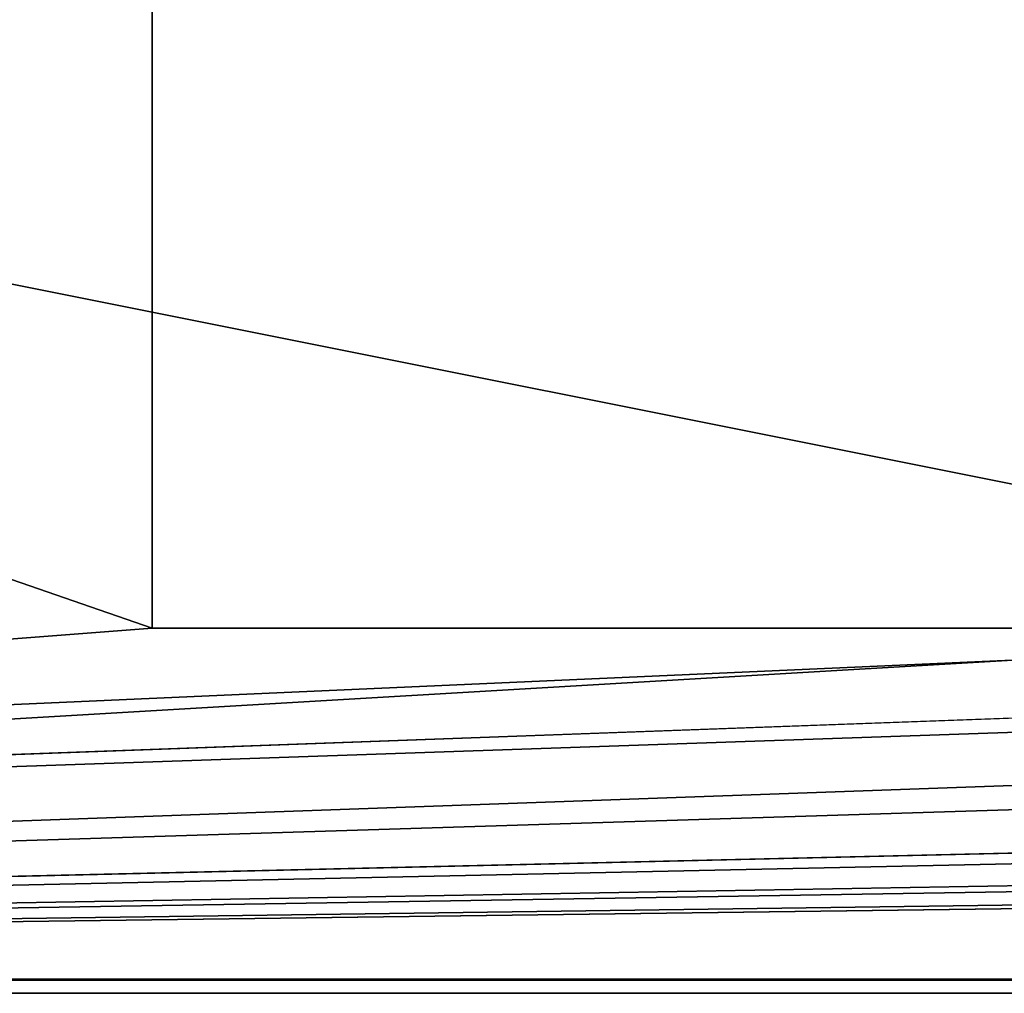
# Model space of a CAD drawing. Header units: millimetres. Extents: x 0 to 3270, y -325 to 325.
# Tile 3 of 256: x 176 to 204, y -28 to 0. Entities that reach past the tile are written whole.
import ezdxf

# ---------------------------------------------------------------- set-up
doc = ezdxf.new("R2010")
doc.units = ezdxf.units.MM
doc.layers.add('ReflectiveFilmM1_P1', color=7, linetype='Continuous')
doc.layers.add('TongueBore1_P1', color=7, linetype='Continuous')

# ---------------------------------------------------------------- blocks, each defined once
blk = doc.blocks.new('TongueBore1_P1')
at = {"layer": 'TongueBore1_P1'}
for points in [[(0, 27.5, 80), (225, -17.5, 80), (0, -27.5, 80)], [(0, 27.5, 80), (225, 17.5, 80), (225, -17.5, 80)], [(1600, 27.5, 1000), (0, 27.5, 1000), (0, -27.5, 1000)], [(1600, 27.5, 1000), (0, -27.5, 1000), (1600, -27.5, 1000)], [(50, 27.5, 880), (180, 17.5, 880), (180, -17.5, 880)], [(50, 27.5, 880), (180, -17.5, 880), (50, -27.5, 880)], [(180, -17.5, 160), (50, 27.5, 160), (50, -27.5, 160)], [(180, 17.5, 160), (50, 27.5, 160), (180, -17.5, 160)], [(180, -17.5, 160), (180, -17.5, 880), (180, 17.5, 160)], [(180, 17.5, 160), (180, -17.5, 880), (180, 17.5, 880)], [(225, -17.5, 80), (275, -17.5, 80), (0, -27.5, 80)], [(275, -17.5, 80), (1600, -27.5, 80), (0, -27.5, 80)], [(50, -27.5, 880), (370, -17.5, 880), (480, -17.5, 880)], [(50, -27.5, 880), (220, -17.5, 880), (330, -17.5, 880)], [(50, -27.5, 880), (780, -17.5, 880), (820, -17.5, 880)], [(50, -27.5, 880), (630, -17.5, 880), (670, -17.5, 880)], [(50, -27.5, 880), (480, -17.5, 880), (520, -17.5, 880)], [(50, -27.5, 880), (330, -17.5, 880), (370, -17.5, 880)], [(50, -27.5, 880), (180, -17.5, 880), (220, -17.5, 880)], [(50, -27.5, 880), (670, -17.5, 880), (780, -17.5, 880)], [(50, -27.5, 880), (820, -17.5, 880), (1550, -27.5, 880)], [(50, -27.5, 880), (520, -17.5, 880), (630, -17.5, 880)], [(220, -17.5, 160), (180, -17.5, 160), (50, -27.5, 160)], [(330, -17.5, 160), (220, -17.5, 160), (50, -27.5, 160)], [(370, -17.5, 160), (330, -17.5, 160), (50, -27.5, 160)], [(480, -17.5, 160), (370, -17.5, 160), (50, -27.5, 160)], [(520, -17.5, 160), (480, -17.5, 160), (50, -27.5, 160)], [(630, -17.5, 160), (520, -17.5, 160), (50, -27.5, 160)], [(670, -17.5, 160), (630, -17.5, 160), (50, -27.5, 160)], [(780, -17.5, 160), (670, -17.5, 160), (50, -27.5, 160)], [(1550, -27.5, 160), (780, -17.5, 160), (50, -27.5, 160)], [(220, -17.5, 160), (220, -17.5, 880), (180, -17.5, 160)], [(180, -17.5, 160), (220, -17.5, 880), (180, -17.5, 880)], [(0, -27.5, 80), (1600, -27.5, 80), (50, -27.5, 160)], [(50, -27.5, 880), (1600, -27.5, 1000), (0, -27.5, 1000)], [(1600, -27.5, 80), (1550, -27.5, 160), (50, -27.5, 160)], [(1550, -27.5, 880), (1600, -27.5, 1000), (50, -27.5, 880)]]:
    blk.add_3dface(points, dxfattribs=at)
blk = doc.blocks.new('ReflectiveFilmM1_P1')
at = {"layer": 'ReflectiveFilmM1_P1'}
for points in [[(1500, -27.5, 980), (1500, -27.5, 900), (100, -27.5, 900)], [(1500, -27.5, 980), (100, -27.5, 900), (100, -27.5, 980)], [(100, -27.5, 900), (1500, -27.9, 900), (100, -27.9, 900)], [(100, -27.5, 900), (1500, -27.5, 900), (1500, -27.9, 900)], [(1500, -27.9, 980), (100, -27.5, 980), (100, -27.9, 980)], [(1500, -27.5, 980), (100, -27.5, 980), (1500, -27.9, 980)], [(1500, -27.9, 900), (1500, -27.9, 980), (100, -27.9, 900)], [(100, -27.9, 900), (1500, -27.9, 980), (100, -27.9, 980)]]:
    blk.add_3dface(points, dxfattribs=at)

msp = doc.modelspace()

# ---------------------------------------------------------------- block references
at = {"layer": 'ReflectiveFilmM1_P1'}
msp.add_blockref('ReflectiveFilmM1_P1', (0, 0), dxfattribs=at)
at = {"layer": 'TongueBore1_P1'}
msp.add_blockref('TongueBore1_P1', (0, 0), dxfattribs=at)

doc.saveas('drawing.dxf')
